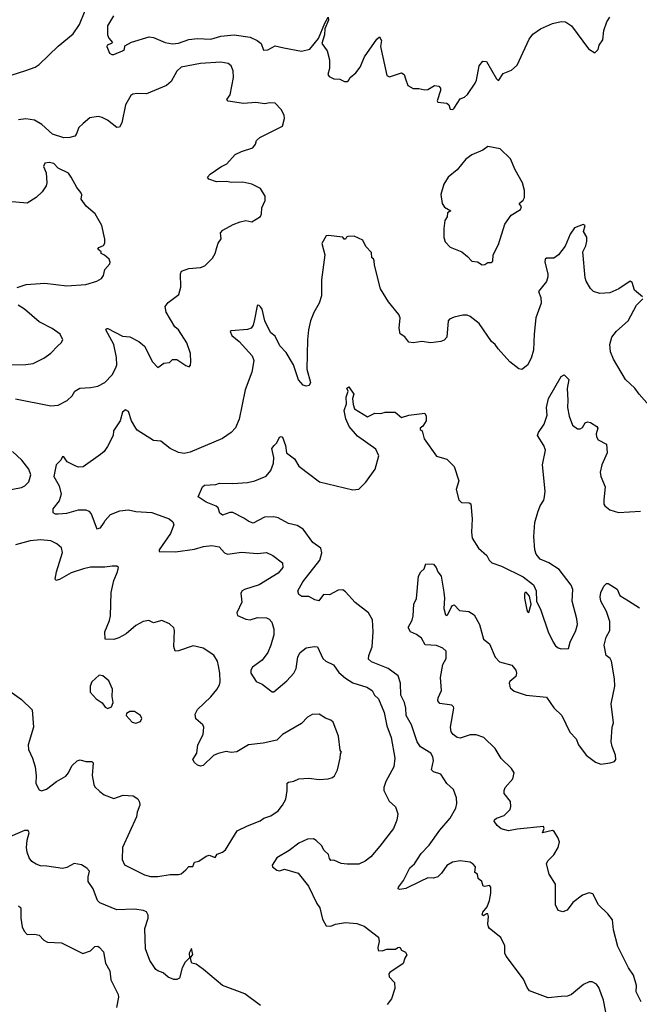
# Model space of a CAD drawing. Extents: x 1933546 to 2138868, y 524910 to 667279.
# Tile 108 of 256: x 2018393 to 2022617, y 554217 to 560928. Entities that reach past the tile are written whole.
import ezdxf

# ---------------------------------------------------------------- set-up
doc = ezdxf.new("R2010")
doc.units = 0

msp = doc.modelspace()

# ---------------------------------------------------------------- linework, layer by layer
at = {"layer": '0CON10XD'}
for points in [[(2018335, 560550.4), (2018435, 560582.5), (2018498, 560605), (2018525, 560622.2), (2018655, 560746.5), (2018757.7, 560832.3), (2018801.4, 560895), (2018838.8, 560991.2)], [(2019032.5, 560955), (2018991.9, 560885), (2018990.8, 560825), (2019001.4, 560801.4), (2019026.7, 560773.3), (2019020, 560765), (2018990, 560755), (2018987.5, 560745), (2019005, 560700), (2019020.7, 560690.7), (2019035, 560691.2), (2019095, 560716.7), (2019106.7, 560725), (2019110.7, 560749.3), (2019155.7, 560774.3), (2019275, 560810), (2019305, 560805.4), (2019385, 560771.6), (2019435, 560763.2), (2019475, 560768.8), (2019545, 560792), (2019605, 560799.3), (2019695, 560796.2), (2019763.7, 560816.3), (2019855, 560824), (2019965, 560807.9), (2020011.2, 560785), (2020038.8, 560765), (2020055, 560721.2), (2020085, 560721.9), (2020135, 560750.8), (2020194.5, 560735.5), (2020315, 560712.7), (2020372.1, 560727.9), (2020431.1, 560798.9), (2020472.8, 560905), (2020495, 560945.6), (2020498.9, 560925), (2020474.2, 560865.8), (2020470, 560825), (2020453.8, 560765), (2020488.8, 560715), (2020506.2, 560655), (2020504, 560595), (2020493.8, 560555), (2020501.7, 560541.7), (2020535, 560523.8), (2020575, 560523.3), (2020607, 560507), (2020625, 560506.7), (2020635, 560513.3), (2020646.7, 560535), (2020684.2, 560565.8), (2020715, 560603.3), (2020744.4, 560675.6), (2020827.5, 560795), (2020845, 560810), (2020858.8, 560785), (2020853.8, 560745), (2020895, 560546.7), (2020915, 560538.8), (2020996.4, 560566.4), (2021013.6, 560553.6), (2021024.3, 560524.3), (2021039.7, 560479.7), (2021075, 560458.6), (2021115, 560459.2), (2021155, 560448.8), (2021175, 560452.5), (2021220.7, 560479.3), (2021250, 560475), (2021261.7, 560461.7), (2021262.5, 560445), (2021240, 560375), (2021242.5, 560365), (2021305, 560360), (2021317.7, 560347.7), (2021327, 560317), (2021345, 560316.7), (2021356, 560325), (2021395, 560388), (2021425, 560398.8), (2021445, 560418.8), (2021498.8, 560495), (2021507.5, 560515), (2021526.1, 560613.9), (2021550, 560645), (2021575, 560642.5), (2021643.3, 560525), (2021655, 560513.3), (2021660, 560515), (2021689.7, 560560.3), (2021745, 560584.5), (2021785, 560616.9), (2021866.9, 560795), (2021890.7, 560829.3), (2021944.5, 560865.5), (2022025, 560900.8), (2022084.1, 560915.9), (2022115, 560913.8), (2022155, 560886.7), (2022270.3, 560730.3), (2022315, 560701.2), (2022337.5, 560725), (2022344.2, 560755), (2022369.1, 560790.9), (2022374.3, 560855), (2022395.8, 560914.2), (2022416.7, 560945)], [(2018365.6, 558344.4), (2018605, 558295.7), (2018655, 558300.8), (2018716.8, 558333.2), (2018750, 558365), (2018770, 558395), (2018803.2, 558416.8), (2018875, 558420), (2018925, 558430), (2018974.3, 558455.7), (2019022.4, 558507.6), (2019049.4, 558555), (2019054.4, 558575.6), (2019052.9, 558625), (2019034.3, 558715), (2018981.2, 558815), (2018985, 558822.5), (2018995, 558823.8), (2019095, 558772), (2019145, 558765.6), (2019204.4, 558734.4), (2019243, 558703), (2019298.8, 558595), (2019335, 558557.5), (2019375, 558587.5), (2019415, 558592.5), (2019435, 558612.5), (2019465, 558612.5), (2019525, 558570), (2019548.3, 558561.7), (2019557, 558573), (2019560, 558595), (2019557, 558653), (2019533.3, 558725), (2019475, 558813.3), (2019451.2, 558835), (2019392.5, 558935), (2019385.9, 558974.1), (2019405, 559001.2), (2019477.5, 559055), (2019490.6, 559105), (2019489.2, 559195), (2019496.1, 559213.9), (2019545, 559231.2), (2019625, 559239.2), (2019655, 559251.2), (2019707, 559303), (2019726, 559335), (2019737.5, 559375), (2019745.7, 559404.3), (2019766.7, 559435), (2019762.5, 559475), (2019777.4, 559492.6), (2019847.5, 559532.5), (2019895, 559551.2), (2019935, 559560), (2019975, 559550), (2020035, 559587.5), (2020042.5, 559605), (2020043.6, 559646.4), (2020066.7, 559695), (2020066.7, 559725), (2020035, 559776.7), (2019975.8, 559805.8), (2019915, 559820), (2019835, 559818), (2019805, 559825.7), (2019735, 559822.5), (2019681.7, 559841.7), (2019674, 559855), (2019692, 559875), (2019765, 559925.7), (2019805, 559946), (2019861.2, 560008.8), (2019905, 560030), (2019982.5, 560055), (2019999.5, 560080.5), (2020006.7, 560105), (2020030, 560125), (2020185, 560201.2), (2020198.5, 560255), (2020195, 560276.7), (2020176.2, 560316.2), (2020135, 560360), (2020095, 560360.8), (2020065, 560354.2), (2020002.7, 560362.7), (2019917.7, 560357.7), (2019813.2, 560373.2), (2019805.6, 560385), (2019828.6, 560415), (2019850, 560535), (2019848.3, 560578.3), (2019835, 560613.8), (2019815, 560629.2), (2019765, 560638.9), (2019625, 560630), (2019495, 560604.3), (2019463.8, 560576.2), (2019425, 560505.8), (2019395, 560480), (2019256.8, 560423.2), (2019194.2, 560425.8), (2019165, 560420), (2019149.7, 560410.3), (2019115, 560347.5), (2019089.4, 560225), (2019074.2, 560195.8), (2019055, 560192.5), (2018992.1, 560242.1), (2018955, 560262), (2018927.7, 560267.7), (2018870.5, 560259.5), (2018825, 560221.2), (2018795.9, 560194.1), (2018778, 560145), (2018768.8, 560135), (2018735, 560124.4), (2018695, 560123.6), (2018616.9, 560146.9), (2018543, 560213), (2018495, 560242), (2018435, 560252), (2018385, 560245.8)], [(2021545, 559258), (2021565, 559258.8), (2021585, 559273.8), (2021606.1, 559273.9), (2021618.3, 559281.7), (2021620, 559325), (2021658, 559395), (2021700.8, 559535), (2021743.4, 559596.6), (2021806.7, 559635), (2021813, 559653), (2021797.5, 559675), (2021825, 559697.5), (2021833.6, 559716.4), (2021833.6, 559763.6), (2021820, 559815), (2021770, 559905), (2021739.5, 559979.5), (2021668.3, 560048.3), (2021585, 560063.3), (2021550.7, 560039.3), (2021474.3, 560005.7), (2021435, 559976.2), (2021376.2, 559905), (2021315, 559853.8), (2021285, 559806.7), (2021264.2, 559735.8), (2021272, 559675), (2021289.5, 559649.5), (2021332.5, 559625), (2021309.3, 559610.7), (2021306.2, 559585), (2021291.7, 559558.3), (2021284.2, 559505), (2021284.2, 559444.2), (2021293, 559413), (2021328, 559378), (2021407.5, 559345), (2021446.7, 559315), (2021475, 559281.2), (2021515, 559276.7), (2021545, 559258)], [(2018375, 559103.3), (2018436.4, 559123.6), (2018565, 559132), (2018714.2, 559114.2), (2018845, 559124), (2018920, 559145), (2018950, 559165), (2018963.3, 559185), (2018973.3, 559225), (2019006.7, 559265), (2019010, 559275), (2019002.5, 559295), (2018972.3, 559322.3), (2018947.5, 559335), (2018947.5, 559345), (2018926.7, 559365), (2018932.5, 559375), (2018965, 559390), (2018973.3, 559405), (2018973, 559433), (2018953.3, 559525), (2018906.7, 559605), (2018846.1, 559656.1), (2018812.5, 559705), (2018817.5, 559735), (2018810.7, 559750.7), (2018782.5, 559785), (2018743.8, 559853.8), (2018725, 559882.5), (2018655, 559916.7), (2018625, 559946.7), (2018595, 559953.8), (2018565, 559950), (2018556.4, 559926.4), (2018573.6, 559883.6), (2018578, 559815), (2018574.1, 559795.9), (2018546, 559755), (2018505, 559715.8), (2018445, 559677.1), (2018315, 559688.1)], [(2022639.7, 559039.7), (2022584.6, 559084.6), (2022567.7, 559137.7), (2022555.6, 559145.6), (2022477.4, 559092.6), (2022415, 559065.8), (2022347.7, 559062.3), (2022305.8, 559075.8), (2022283.8, 559095), (2022255.7, 559145), (2022249.1, 559169.1), (2022231.9, 559345), (2022252.3, 559387.7), (2022258.3, 559418.3), (2022258.8, 559445), (2022237.1, 559485), (2022247.5, 559525), (2022235, 559532.5), (2022175, 559508.8), (2022145.7, 559465), (2022110.6, 559385), (2022065.7, 559324.3), (2022035, 559302), (2021985, 559302), (2021974.4, 559295.6), (2021973.1, 559275), (2021994.2, 559195), (2021992.9, 559175), (2021985, 559143.8), (2021930, 559075), (2021945.5, 559035.5), (2021947.5, 558995), (2021912.3, 558895), (2021899.6, 558785), (2021896.7, 558675), (2021879.7, 558620.3), (2021855, 558573.3), (2021815.9, 558544.1), (2021795, 558548), (2021734, 558595), (2021653.8, 558685), (2021635, 558713.3), (2021610, 558735), (2021525, 558856.2), (2021464.1, 558904.1), (2021443.6, 558913.6), (2021415, 558913.8), (2021355, 558901.2), (2021322.3, 558887.7), (2021314, 558875), (2021306, 558765), (2021285.8, 558744.2), (2021265, 558733.8), (2021195, 558725.8), (2021133.9, 558733.9), (2021075, 558726), (2021045, 558730), (2021017.5, 558767.5), (2020986.1, 558786.1), (2020980.8, 558825), (2020986, 558895), (2020978.6, 558918.6), (2020908, 559005), (2020853.2, 559093.2), (2020811.2, 559255), (2020810, 559285), (2020805, 559297.5), (2020794.1, 559304.1), (2020792, 559342), (2020752.5, 559382.5), (2020731.2, 559425), (2020673.6, 559453.6), (2020630.7, 559449.3), (2020620, 559445), (2020615, 559432.5), (2020605, 559432.5), (2020596.4, 559446.4), (2020495, 559458), (2020482.5, 559455), (2020453, 559403), (2020472.5, 559325), (2020449.5, 559155), (2020450, 559045), (2020434.5, 558995.5), (2020397.6, 558932.4), (2020374.5, 558875.5), (2020361.1, 558815), (2020354.5, 558745.5), (2020350, 558545), (2020376, 558455), (2020367.5, 558435), (2020345, 558430), (2020326.4, 558436.4), (2020294.3, 558474.3), (2020260, 558575), (2020208.7, 558658.7), (2020165.6, 558705.6), (2020135, 558770), (2020105, 558793.8), (2020095, 558810), (2020064.7, 558874.7), (2020046.9, 558955), (2020035, 558971.2), (2020025, 558980), (2020015, 558982.5), (2020012.3, 558977.7), (2019994.7, 558885.3), (2019984.4, 558845), (2019971.2, 558825), (2019945, 558815.6), (2019835, 558806.7), (2019828.3, 558801.7), (2019839.2, 558775), (2019889.2, 558735), (2019977.4, 558637.4), (2019989.4, 558605), (2019975.6, 558525), (2019929.4, 558405), (2019889.4, 558205), (2019863.2, 558146.8), (2019835.5, 558114.5), (2019775, 558072.9), (2019555, 557980), (2019515, 557971.9), (2019475, 557978.6), (2019420, 558005), (2019355, 558056), (2019305, 558060), (2019195, 558131.2), (2019184.3, 558144.3)], [(2022685, 558298.8), (2022615.8, 558375), (2022587, 558417), (2022524, 558475), (2022440, 558615), (2022420.8, 558665), (2022415.8, 558715), (2022429.2, 558765), (2022462, 558805), (2022540.6, 558875), (2022598.8, 558981.2), (2022640, 559025)], [(2018225, 558574.2), (2018435, 558576.9), (2018485, 558585.7), (2018558.3, 558621.7), (2018605, 558656), (2018653.8, 558705), (2018676.7, 558725), (2018686.2, 558745), (2018668.8, 558785), (2018615, 558824.2), (2018525, 558868.1), (2018425.6, 558955), (2018382.1, 558982.1)], [(2021122.5, 555055), (2021025, 555006.9), (2020985, 555000), (2020974.1, 555004.1), (2020976.2, 555015), (2021009.2, 555060.8), (2021053.1, 555146.9), (2021085.4, 555174.6), (2021130, 555245), (2021185, 555302.2), (2021258.1, 555405), (2021328.1, 555485), (2021365.5, 555555), (2021372.5, 555585), (2021371.9, 555625), (2021350.9, 555680.9), (2021305, 555721.2), (2021263.3, 555785), (2021215, 555801.9), (2021200.8, 555815), (2021215, 555880), (2021210.6, 555905), (2021195, 555928.6), (2021125, 555972.2), (2021102.2, 556005), (2021065, 556121.4), (2021028.7, 556185), (2021025.3, 556234.7), (2021017.3, 556275), (2020992.2, 556325), (2020989.6, 556405), (2020972.9, 556455), (2020905.8, 556505), (2020791.2, 556551.2), (2020770, 556570), (2020773.1, 556595), (2020796.4, 556653.6), (2020802.7, 556755), (2020797.6, 556837.6), (2020771.4, 556885), (2020679.2, 556955), (2020615, 557029.2), (2020595, 557042.5), (2020565, 557040), (2020505, 557007.5), (2020465, 557011.4), (2020432, 556968), (2020405, 556973.1), (2020365, 556997.5), (2020317, 556997), (2020295, 557010), (2020290, 557035), (2020322.7, 557097.3), (2020438.8, 557245), (2020451.8, 557295), (2020445, 557326.2), (2020390.8, 557365), (2020325.4, 557455.4), (2020285, 557480.6), (2020224.5, 557494.5), (2020155, 557532.5), (2020125, 557540.4), (2020063, 557537), (2019985, 557497.5), (2019955, 557507.5), (2019921.2, 557531.2), (2019845, 557569.2), (2019825, 557569.4), (2019775, 557551.9), (2019758, 557565), (2019745, 557600), (2019733.4, 557613.4), (2019665, 557640), (2019610, 557675), (2019640, 557745), (2019652.5, 557755), (2019729.5, 557760.5), (2019755, 557768), (2019845, 557766), (2019945, 557773.3), (2019995, 557785.6), (2020073.2, 557816.8), (2020105.5, 557854.5), (2020122.2, 557905), (2020125.5, 557945), (2020112.5, 558005), (2020127.5, 558025), (2020146, 558045), (2020165, 558082.5), (2020175, 558087.5), (2020185, 558082.5), (2020204.3, 558025), (2020212.5, 557975), (2020266.7, 557935), (2020296.2, 557885), (2020437.6, 557777.6), (2020665, 557724.4), (2020705, 557729.2), (2020751.8, 557775), (2020815.5, 557865), (2020842, 557955), (2020821.2, 558001.2), (2020695, 558090), (2020640, 558155), (2020616.8, 558206.8), (2020604.2, 558265), (2020620.3, 558309.7), (2020618.8, 558355), (2020632.5, 558395), (2020623.6, 558416.4), (2020637.5, 558425), (2020670, 558375), (2020661.2, 558345), (2020665.8, 558305), (2020675.9, 558275.9), (2020765, 558222), (2020815, 558246.2), (2020855, 558243.8), (2020885, 558254), (2020952.3, 558252.3), (2020995, 558217.5), (2021045, 558232), (2021155.9, 558245.9), (2021164, 558225), (2021163.8, 558195), (2021141.7, 558158.3), (2021123.3, 558145), (2021122.5, 558135), (2021136.7, 558125), (2021150.9, 558070.9), (2021235, 557952.5), (2021305, 557933.3), (2021355, 557883.3), (2021386.7, 557785), (2021368.8, 557725), (2021386.7, 557655), (2021405, 557636.7), (2021456.1, 557636.1), (2021467.7, 557627.7), (2021478.6, 557525), (2021472.5, 557435), (2021478, 557395), (2021520, 557325), (2021577.5, 557275), (2021592.5, 557245), (2021612.5, 557225), (2021677, 557203), (2021825, 557130), (2021895, 557076.2), (2021913.8, 557035), (2021916.7, 556965), (2021945, 556902.5), (2021995.7, 556755), (2022029.2, 556685), (2022045, 556661.2), (2022065, 556646.2), (2022085, 556640), (2022135, 556643.3), (2022146.2, 556685), (2022184.4, 556765), (2022195.5, 556805), (2022190.9, 556845), (2022160.4, 556965), (2022163.3, 557045), (2022151.4, 557075), (2022069.7, 557179.7), (2022000, 557225), (2021941.3, 557251.3), (2021914.3, 557285), (2021904.4, 557315), (2021898.1, 557405), (2021905, 557500), (2021925, 557572.5), (2021941.9, 557615), (2021966.2, 557653.8), (2021970, 557675), (2021974.4, 557715), (2021956.4, 557895), (2021976.5, 557995), (2021967.1, 558025), (2021924, 558095), (2021930.8, 558115), (2021968, 558172), (2021987.9, 558232.1), (2021984, 558285), (2021996.9, 558345), (2022085, 558496.7), (2022105, 558507.5), (2022136.7, 558475), (2022124.2, 558414.2), (2022130.6, 558335), (2022128, 558285), (2022139.2, 558225), (2022161.2, 558165), (2022195, 558140), (2022215, 558138.8), (2022230.5, 558149.5), (2022248.8, 558181.2), (2022265, 558187.5), (2022285, 558182), (2022327.5, 558155), (2022333.3, 558143.3), (2022322, 558105), (2022324.1, 558084.1), (2022337.5, 558065), (2022392.5, 558035), (2022396.2, 558005), (2022398, 557975), (2022360.8, 557895), (2022350.8, 557845), (2022354.2, 557814.2), (2022383.3, 557745), (2022376, 557655), (2022376.2, 557625), (2022382, 557615), (2022415, 557587.1), (2022475, 557569.4), (2022625, 557578.6)], [(2019184.3, 558144.3), (2019155, 558193.3), (2019135, 558256.7), (2019115, 558270), (2019095, 558253.3), (2019077, 558193), (2019033.2, 558126.8), (2019030, 558095), (2018991.1, 558018.9), (2018968.1, 557985), (2018945, 557964.4), (2018825, 557881.4), (2018795, 557878), (2018775, 557884), (2018717.5, 557915), (2018695, 557947.5), (2018685, 557950), (2018673.3, 557925), (2018641.2, 557895), (2018625.8, 557815), (2018662, 557752), (2018675.5, 557695), (2018661.1, 557648.9), (2018619.2, 557595), (2018618.8, 557568.8), (2018635, 557560), (2018655, 557559.2), (2018715, 557565.6), (2018795, 557586.9), (2018845, 557586.9), (2018865, 557577.5), (2018881.1, 557561.1), (2018918.8, 557458.8), (2018945, 557463.8), (2018965.5, 557494.5), (2018975.7, 557515), (2019012.5, 557555), (2019075, 557581.1), (2019135, 557586.9), (2019185, 557576.5), (2019295, 557570), (2019411.2, 557525), (2019436, 557505), (2019444.2, 557485), (2019422.2, 557425), (2019344.2, 557315), (2019345, 557303.8), (2019455, 557301.2), (2019585, 557318.9), (2019645, 557337.1), (2019703.9, 557343.9), (2019753.8, 557335), (2019790, 557295), (2019810, 557285), (2019905, 557297.8), (2020015, 557290.6), (2020075, 557295.6), (2020118.8, 557275), (2020183.8, 557225), (2020188, 557195), (2020155, 557155.8), (2020025, 557075.7), (2019925, 557044.3), (2019910, 557035), (2019900.3, 557019.7), (2019907.9, 556957.9), (2019874.4, 556885), (2019878.1, 556868.1), (2019935, 556843.1), (2019965, 556836.9), (2020015, 556853.3), (2020075, 556852.2), (2020093.1, 556843.1), (2020112.1, 556822.1), (2020126.2, 556775), (2020124.6, 556735), (2020105.4, 556665), (2020084.4, 556615), (2020045, 556562.5), (2019979.2, 556515), (2019969.2, 556495), (2019969.2, 556475), (2020005, 556417.5), (2020045, 556400), (2020115, 556347.5), (2020125, 556347.5), (2020215, 556422.5), (2020262.5, 556475), (2020277.1, 556505), (2020288.6, 556585), (2020305.6, 556614.4), (2020345, 556645.8), (2020400, 556655), (2020423, 556653), (2020458.8, 556575), (2020480, 556555), (2020531.3, 556531.3), (2020569.2, 556479.2), (2020615, 556440), (2020665, 556409.1), (2020759.4, 556379.4), (2020795.8, 556355), (2020812.9, 556325), (2020838.3, 556298.3), (2020876.7, 556205), (2020895.5, 556115.5), (2020925.6, 556035), (2020950, 555895), (2020942.9, 555835), (2020889.4, 555735), (2020875.8, 555695), (2020876, 555675), (2020911.8, 555601.8), (2020955, 555562), (2020971.9, 555515), (2020965, 555473.3), (2020941.1, 555415), (2020848.9, 555295), (2020786.9, 555223.1), (2020747.9, 555192.1), (2020705, 555172.9), (2020625, 555172), (2020585, 555176.7), (2020535, 555200), (2020515, 555197.5), (2020505, 555210), (2020498.8, 555238.8), (2020468.8, 555265), (2020449.6, 555299.6), (2020415, 555334.2), (2020395, 555344.3), (2020355, 555342.9), (2020295, 555315.6), (2020231.2, 555265), (2020146.2, 555215), (2020113.3, 555165), (2020116.7, 555155), (2020145, 555130.8), (2020165, 555128), (2020197.5, 555137.5), (2020291.7, 555111.7), (2020362, 555022), (2020418.6, 554905), (2020439.2, 554875), (2020456.8, 554796.8), (2020482.9, 554752.9), (2020515, 554750.8), (2020545, 554762.5), (2020615, 554775.7), (2020692.3, 554767.7), (2020740.6, 554750.6), (2020838, 554675), (2020842.9, 554645), (2020834.2, 554605), (2020837.5, 554585), (2020865, 554580.8), (2020895, 554593.3), (2020955, 554592.5), (2020970, 554605), (2020985, 554607.5), (2020997, 554587), (2021023, 554573), (2021032.5, 554555), (2021018.3, 554531.7), (2021007.5, 554495), (2020916.7, 554435), (2020910, 554425), (2020912, 554405), (2020948, 554365), (2020950, 554325), (2020926.9, 554255), (2020898.6, 554215)], [(2018298.6, 557718.6), (2018405, 557740.6), (2018428.6, 557751.4), (2018455, 557778.8), (2018468.1, 557825), (2018454.3, 557865), (2018406.9, 557925), (2018345, 557984.4)], [(2018325, 556351.2), (2018405, 556293.8), (2018478, 556225), (2018487.5, 556105), (2018450.8, 555985), (2018452.5, 555955), (2018480, 555895), (2018497.5, 555835), (2018506, 555775), (2018504.2, 555725), (2018515.8, 555695.8), (2018525, 555680), (2018542.3, 555672.3), (2018575, 555684.2), (2018644.5, 555735.5), (2018707.6, 555772.4), (2018725.8, 555795), (2018748.3, 555841.7), (2018785, 555876), (2018805, 555882.5), (2018845, 555872.5), (2018885, 555872.5), (2018893.3, 555863.3), (2018886.1, 555776.1), (2018898.1, 555715), (2018905, 555700), (2018938.3, 555668.3), (2018970, 555645), (2019035, 555620.8), (2019098.3, 555641.7), (2019167, 555637), (2019198.3, 555618.3), (2019210.8, 555595), (2019212.9, 555575), (2019193.8, 555526.2), (2019190.5, 555495), (2019093.3, 555285), (2019091.9, 555205), (2019107.3, 555167.3), (2019245, 555099.2), (2019285, 555088), (2019335, 555088), (2019418.3, 555101.7), (2019475, 555101.2), (2019495, 555106.7), (2019525.8, 555134.2), (2019545, 555156.7), (2019572.5, 555157.5), (2019583.8, 555186.2), (2019615, 555192), (2019665, 555228), (2019685, 555233.8), (2019725, 555216.7), (2019740, 555240), (2019775.7, 555254.3), (2019795, 555271.2), (2019875, 555399.2), (2019945.4, 555434.6), (2020032.2, 555467.8), (2020057.5, 555485), (2020105, 555501.4), (2020155, 555535.8), (2020185.7, 555575), (2020206.9, 555615), (2020216.6, 555673.4), (2020215.7, 555724.3), (2020225, 555731.4), (2020261.7, 555738.3), (2020295, 555753.8), (2020365, 555758), (2020435, 555748.8), (2020495, 555753.8), (2020525, 555762), (2020540, 555775), (2020560, 555815), (2020578.8, 555895), (2020580, 555925), (2020587.5, 555935), (2020578.3, 555948.3), (2020565.8, 556045), (2020529.5, 556139.5), (2020515, 556153.8), (2020478.3, 556168.3), (2020435, 556193.8), (2020387.7, 556192.3), (2020355, 556173.8), (2020315, 556132), (2020183.8, 556055), (2020145, 556018), (2020053.2, 555996.8), (2019953.5, 555986.5), (2019872.7, 555937.3), (2019835, 555932.5), (2019799.5, 555940.5), (2019745, 555925.7), (2019715, 555912), (2019644.4, 555845.6), (2019625, 555840), (2019605, 555847.1), (2019584.2, 555865), (2019574, 555885), (2019601.7, 555928.3), (2019608, 555985), (2019644, 556055), (2019648.8, 556105), (2019641.2, 556121.2), (2019593.8, 556163.8), (2019589.6, 556195), (2019605, 556225.8), (2019696.1, 556313.9), (2019736.9, 556363.1), (2019754.3, 556395), (2019759.4, 556415), (2019757.8, 556475), (2019749.4, 556525), (2019740.8, 556555), (2019716.8, 556596.8), (2019644.4, 556644.4), (2019575, 556661.2), (2019475, 556626.2), (2019454, 556624), (2019444, 556655), (2019448.8, 556765), (2019443.6, 556783.6), (2019415, 556810), (2019363, 556833), (2019305, 556816.7), (2019273, 556833), (2019235, 556826), (2019185, 556799.4), (2019118.3, 556741.7), (2019070, 556715), (2019034.4, 556704.4), (2018976, 556706), (2018972.5, 556755), (2019005, 556833.8), (2019011.8, 556865), (2019017.5, 557025), (2019034.4, 557105), (2019060.8, 557165), (2019066.7, 557195), (2019055, 557203.3), (2019024.3, 557204.3), (2018974.5, 557195.5), (2018875, 557197.1), (2018827.5, 557185), (2018745, 557158), (2018665, 557111.9), (2018640, 557105), (2018634.2, 557114.2), (2018644.4, 557165), (2018685.5, 557295.5), (2018678, 557328), (2018646.1, 557356.1), (2018604.3, 557375.7), (2018535, 557382.7), (2018465, 557375.4), (2018365, 557349.4)], [(2022046.1, 554973.9), (2022046.2, 555035), (2022002, 555105), (2021983.3, 555175), (2021994, 555195), (2022033.9, 555236.1), (2022064.6, 555285.4), (2022072.5, 555325), (2022062.2, 555355), (2022037.1, 555395), (2022025, 555401.5), (2021957.5, 555385), (2021967.5, 555415), (2021965, 555428), (2021785, 555410.6), (2021725, 555399.2), (2021675, 555414.2), (2021647.5, 555435), (2021627.5, 555465), (2021630, 555475), (2021642.5, 555485), (2021696.2, 555503.8), (2021736, 555545), (2021741.2, 555565), (2021739.3, 555599.3), (2021696.2, 555655), (2021695.8, 555675), (2021702.5, 555695), (2021755.6, 555755), (2021763.1, 555795), (2021745.7, 555825), (2021675, 555892.9), (2021635, 555960.8), (2021557.8, 556035), (2021505, 556054.6), (2021465, 556053.8), (2021395, 556030.8), (2021375, 556035.8), (2021349.2, 556055), (2021334.4, 556075), (2021329.4, 556105), (2021353.3, 556235), (2021350, 556245), (2021340, 556255), (2021258.3, 556268.3), (2021243.3, 556285), (2021246.2, 556305), (2021269.2, 556355), (2021261.9, 556445), (2021277.3, 556532.7), (2021300, 556575), (2021300, 556625), (2021278.8, 556645), (2021235, 556662.9), (2021158, 556668), (2021132.1, 556712.1), (2021098.3, 556738.3), (2021057.5, 556755), (2021040.6, 556785), (2021067.5, 556835), (2021074.4, 556865.6), (2021079.2, 556945), (2021097.7, 556982.3), (2021112.5, 557135), (2021127.5, 557165), (2021150, 557185), (2021161.7, 557218.3), (2021215, 557216.7), (2021233.3, 557195), (2021243.8, 557165), (2021267.1, 557135), (2021284.4, 557025.6), (2021289.4, 556985), (2021284.4, 556915), (2021295, 556872.5), (2021305, 556867.5), (2021312.5, 556875), (2021335, 556922.5), (2021344.1, 556935.9), (2021355, 556940), (2021390.5, 556900.5), (2021455, 556893.3), (2021491.2, 556871.2), (2021527.1, 556805), (2021555.7, 556705.7), (2021595, 556673.8), (2021635, 556582.5), (2021665, 556550.8), (2021747.8, 556527.8), (2021776, 556495), (2021780, 556475), (2021775, 556452.5), (2021735, 556417.5), (2021730, 556405), (2021736.7, 556375), (2021765, 556352.5), (2021845, 556324.4), (2021985, 556311.2), (2022035, 556238.8), (2022090, 556185), (2022142.4, 556072.4), (2022186.1, 556026.1), (2022201.9, 555985), (2022254.7, 555914.7), (2022317.4, 555867.4), (2022355, 555853.6), (2022418, 555862), (2022447.1, 555872.9), (2022458, 555885), (2022455.7, 555915), (2022431.1, 555975), (2022425.5, 556005), (2022431.9, 556105), (2022441.5, 556135), (2022426.1, 556265), (2022449.5, 556385), (2022447.3, 556435), (2022428.1, 556555), (2022417.5, 556575), (2022391.9, 556595), (2022378, 556665), (2022391.3, 556718.7), (2022415.6, 556765), (2022416.5, 556826.5), (2022394, 556895), (2022354.2, 556965), (2022350, 556995), (2022355.7, 557025), (2022375, 557067.5), (2022393.9, 557086.1), (2022405, 557086.2), (2022465, 557046.7), (2022485, 557004), (2022543, 556967), (2022618.9, 556918.9)], [(2021865, 556886.7), (2021879.2, 556945), (2021868.1, 556998.1), (2021845, 557026), (2021833.3, 557016.7), (2021834.2, 556984.2), (2021849.4, 556905), (2021855, 556892), (2021865, 556886.7)], [(2018995, 556232.5), (2019020, 556245), (2019030, 556275), (2019022.5, 556315), (2019026.1, 556366.1), (2019001.2, 556421.2), (2018960, 556455), (2018935, 556461.2), (2018883.9, 556416.1), (2018874.1, 556385.9), (2018874, 556345), (2018915, 556300), (2018955, 556272.5), (2018975, 556243.3), (2018995, 556232.5)], [(2019185, 556133.8), (2019217.5, 556145), (2019226.7, 556165), (2019216.4, 556186.4), (2019175, 556212.5), (2019145, 556212.5), (2019121.7, 556198.3), (2019120, 556185), (2019160.5, 556140.5), (2019185, 556133.8)], [(2020035, 554210), (2019928.3, 554288.3), (2019775, 554345.8), (2019645.5, 554455.5), (2019595, 554491.2), (2019567, 554497), (2019561.7, 554511.7), (2019557, 554533), (2019572.3, 554557.7), (2019565, 554597.5), (2019548.6, 554565), (2019550, 554535), (2019520, 554505), (2019501.2, 554465), (2019483.6, 554396.4), (2019465, 554386.7), (2019445, 554386.7), (2019405, 554402), (2019370.9, 554430.9), (2019335, 554445.6), (2019322.2, 554455), (2019280.8, 554515), (2019250.5, 554595), (2019246.2, 554735), (2019270, 554805), (2019268.6, 554825), (2019257.8, 554847.8), (2019237.4, 554857.4), (2019175, 554865.5), (2019055, 554861.9), (2018938.3, 554908.3), (2018922.9, 554925), (2018894.3, 555005), (2018860.8, 555055), (2018859.4, 555085), (2018868.2, 555125), (2018850, 555145), (2018815, 555166.7), (2018765, 555177.5), (2018715, 555148.6), (2018685, 555141.9), (2018578.5, 555158.5), (2018535, 555161.1), (2018505, 555171.9), (2018475, 555190.8), (2018456.9, 555215), (2018443.1, 555255), (2018440.6, 555285), (2018444.2, 555335), (2018457.1, 555385), (2018450.8, 555400.8), (2018425, 555402.9), (2018295, 555346)], [(2022401.1, 554105), (2022372.2, 554245), (2022341.1, 554331.1), (2022324.5, 554354.5), (2022295, 554370.8), (2022275, 554370.8), (2022237.4, 554352.6), (2022155, 554284.3), (2022126.4, 554273.6), (2022085, 554269.4), (2021995, 554262.5), (2021869.5, 554309.5), (2021852.1, 554332.1), (2021827.6, 554387.6), (2021709.4, 554545), (2021700, 554565), (2021699.2, 554615), (2021672.3, 554672.3), (2021595, 554733.8), (2021589.4, 554745), (2021585.5, 554765), (2021590, 554815), (2021585, 554833.3), (2021575, 554834), (2021555, 554821.2), (2021546.4, 554826.4), (2021549.4, 554845), (2021579.1, 554880.9), (2021595.4, 554924.6), (2021605.5, 554975), (2021604.2, 555015), (2021595, 555027.1), (2021565, 555019.4), (2021552.4, 555022.4), (2021544.2, 555055), (2021518.6, 555075), (2021514.4, 555104.4), (2021495.8, 555115.8), (2021501.2, 555155), (2021485, 555173.3), (2021465, 555186), (2021395, 555194.4), (2021343.3, 555185), (2021305, 555162.9), (2021269.3, 555110.7), (2021242.5, 555085), (2021215, 555077.1), (2021175, 555079.4), (2021122.5, 555055)], [(2022629.5, 554235), (2022596.7, 554303.3), (2022598.6, 554345), (2022576.9, 554415), (2022542.5, 554465), (2022470.8, 554610.8), (2022440.5, 554725), (2022433.2, 554793.2), (2022402, 554835), (2022339.2, 554895), (2022300.7, 554970.7), (2022275, 554976.2), (2022228.8, 554961.2), (2022165, 554910), (2022125, 554858.8), (2022095, 554846.7), (2022065, 554857.5), (2022046.1, 554896.1), (2022046.1, 554973.9)], [(2018385, 554887.5), (2018400, 554875), (2018400.8, 554805), (2018410.8, 554745), (2018424, 554715), (2018445, 554693.8), (2018495, 554696.2), (2018525, 554687.5), (2018557.5, 554655), (2018581.7, 554641.7), (2018677.3, 554637.3), (2018824.2, 554564.2), (2018875, 554581.4), (2018905, 554610.6), (2018925, 554614.2), (2018935, 554607.5), (2018964.2, 554575), (2018978.7, 554498.7), (2019007.8, 554445), (2019013.5, 554383.5), (2019064.3, 554285), (2019065.7, 554265), (2019052.5, 554195)]]:
    msp.add_lwpolyline(points, dxfattribs=at)

doc.saveas('drawing.dxf')
